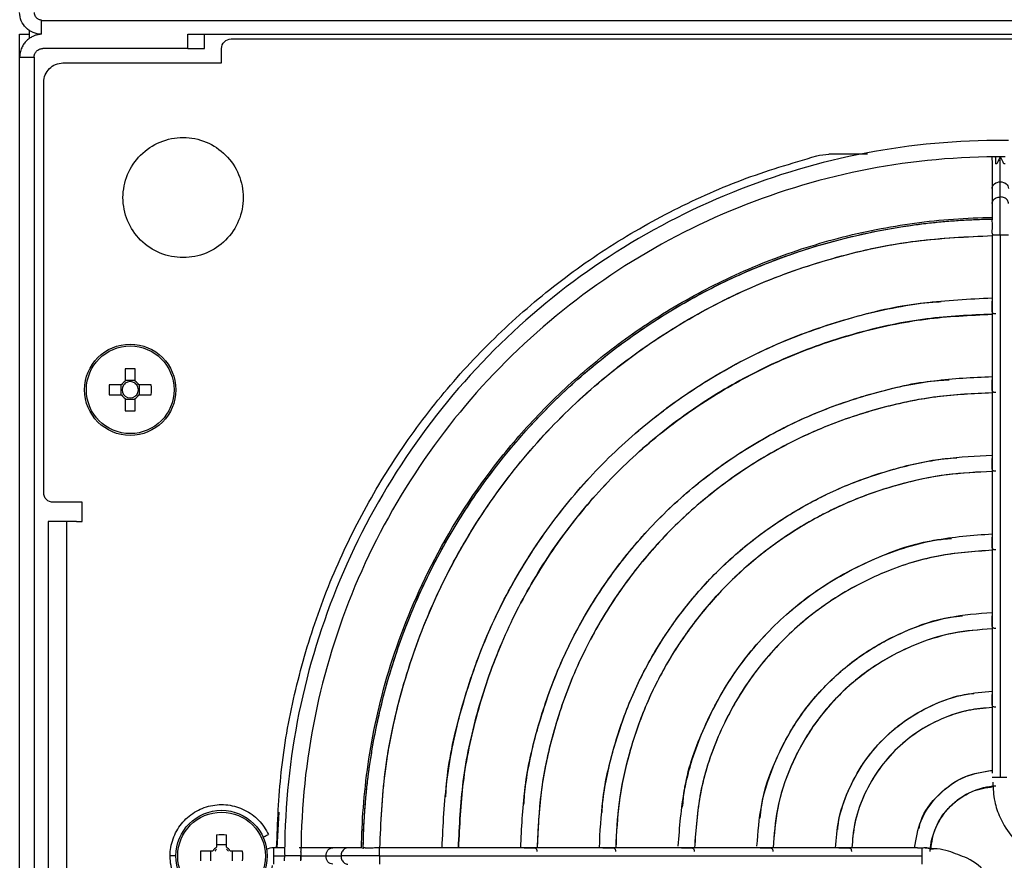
# Model space of a CAD drawing. Header units: millimetres. Extents: x 155473 to 158085, y 111018 to 114514.
# Tile 2 of 181: x 156776 to 156878, y 111828 to 111916. Entities that reach past the tile are written whole.
import ezdxf

# ---------------------------------------------------------------- set-up
doc = ezdxf.new("R2010")
doc.units = ezdxf.units.MM

msp = doc.modelspace()

# ---------------------------------------------------------------- linework, layer by layer
at = {"color": 7, "linetype": 'Continuous', "lineweight": 25}
for p, q in [((156777.96, 111915.86), (156777.96, 111915.76)), ((156777.96, 111915.76), (156777.96, 111914.35)), ((157217.46, 111915.76), (156777.96, 111915.76)), ((156776.71, 111914.74), (156776.71, 111913.91)), ((156775.71, 111914.36), (156776.71, 111914.36)), ((156775.71, 111911.96), (156775.71, 111914.36)), ((156793.21, 111912.86), (156793.21, 111914.36)), ((156793.21, 111914.36), (157202.21, 111914.36)), ((156794.95, 111912.86), (156794.95, 111914.36)), ((156797.71, 111913.86), (157197.71, 111913.86)), ((156793.21, 111912.86), (156778.11, 111912.86)), ((156796.71, 111911.36), (156796.71, 111912.86)), ((156775.71, 111911.96), (156777.21, 111911.96)), ((156775.71, 111792.76), (156775.71, 111911.96)), ((156777.21, 111911.96), (156777.21, 111792.76)), ((156780.21, 111911.36), (156796.71, 111911.36)), ((156778.21, 111866.66), (156778.21, 111909.36)), ((156877.71, 111903.29), (156877.71, 111903.31)), ((156863.88, 111901.86), (156859.88, 111901.86)), ((156876.87, 111901.24), (156876.86, 111901.61)), ((156877.21, 111901.62), (156877.21, 111900.86)), ((156876.86, 111901.23), (156876.86, 111898.3)), ((156877.34, 111900.86), (156877.21, 111900.86)), ((156878.21, 111900.86), (156878.09, 111900.86)), ((156876.86, 111898.3), (156876.86, 111896.73)), ((156877.71, 111897.42), (156877.71, 111898.99)), ((156876.86, 111896.73), (156876.86, 111895.6)), ((156876.86, 111895.6), (156876.86, 111895.46)), ((156876.86, 111895.46), (156876.86, 111895.31)), ((156876.86, 111895.31), (156876.86, 111895.08)), ((156876.86, 111893.43), (156876.86, 111886.57)), ((156877.71, 111893.43), (156877.71, 111837.03)), ((156876.86, 111886.57), (156876.86, 111878.39)), ((156786.7, 111879.55), (156786.7, 111878.26)), ((156787.73, 111878.26), (156787.73, 111879.55)), ((156786.31, 111877.87), (156785.02, 111877.87)), ((156786.23, 111877.87), (156786.23, 111876.84)), ((156787.73, 111878.34), (156786.7, 111878.34)), ((156789.4, 111877.87), (156788.11, 111877.87)), ((156788.19, 111876.84), (156788.19, 111877.87)), ((156876.86, 111878.39), (156876.86, 111870.21)), ((156785.02, 111876.84), (156786.31, 111876.84)), ((156788.11, 111876.84), (156789.4, 111876.84)), ((156786.7, 111876.45), (156786.7, 111875.17)), ((156786.7, 111876.37), (156787.73, 111876.37)), ((156787.73, 111875.17), (156787.73, 111876.45)), ((156876.86, 111870.21), (156876.86, 111862.03)), ((156782.21, 111865.66), (156779.21, 111865.66)), ((156782.21, 111863.66), (156782.21, 111865.66)), ((156778.67, 111863.66), (156778.67, 111779.36)), ((156780.61, 111779.36), (156780.61, 111863.66)), ((156781.61, 111863.66), (156780.61, 111863.66)), ((156781.61, 111863.66), (156782.21, 111863.66)), ((156876.86, 111862.03), (156876.86, 111853.85)), ((156876.86, 111853.85), (156876.86, 111845.66)), ((156876.86, 111845.66), (156876.86, 111837.46)), ((156802.66, 111833.41), (156802.46, 111829.71)), ((156796.2, 111831.05), (156796.2, 111829.76)), ((156797.23, 111829.76), (156797.23, 111831.05)), ((156797.23, 111830.01), (156796.2, 111830.01)), ((156803.29, 111829.71), (156802.12, 111829.71)), ((156808.27, 111829.71), (156804.77, 111829.71)), ((156809.84, 111829.71), (156808.27, 111829.71)), ((156810.55, 111829.71), (156809.84, 111829.71)), ((156811.09, 111829.71), (156810.55, 111829.71)), ((156811.24, 111829.71), (156811.09, 111829.71)), ((156813.14, 111829.71), (156812.83, 111829.71)), ((156820, 111829.71), (156813.14, 111829.71)), ((156828.18, 111829.71), (156820, 111829.71)), ((156836.36, 111829.71), (156828.18, 111829.71)), ((156844.54, 111829.71), (156836.36, 111829.71)), ((156852.72, 111829.71), (156844.54, 111829.71)), ((156860.91, 111829.71), (156852.72, 111829.71)), ((156869.11, 111829.71), (156860.91, 111829.71)), ((156870.25, 111829.67), (156870.75, 111829.56)), ((156795.81, 111829.37), (156794.52, 111829.37)), ((156795.56, 111829.37), (156795.56, 111828.34)), ((156798.9, 111829.37), (156797.61, 111829.37)), ((156797.86, 111828.34), (156797.86, 111829.37)), ((156802.12, 111828.86), (156803.28, 111828.86)), ((156804.95, 111828.86), (156804.96, 111828.86)), ((156807.58, 111828.86), (156809.15, 111828.86)), ((156813.14, 111828.86), (156869.54, 111828.86))]:
    msp.add_line(p, q, dxfattribs=at)
for centre, radius in [((156787.21, 111877.36), 4.75), ((156787.21, 111877.36), 4.56), ((156796.71, 111828.86), 4.75), ((156796.71, 111828.86), 4.56)]:
    msp.add_circle(centre, radius, dxfattribs=at)
for centre, radius, start, end in [((156787.21, 111861.94), 17.61, 88.3239, 91.6761), ((156802.62, 111877.36), 17.61, 178.3239, 181.6761), ((156787.21, 111877.36), 1.04, 119.7494, 150.2506), ((156787.21, 111877.36), 0.851, 142.7589, 217.2411), ((156787.21, 111877.36), 0.851, 127.2411, 142.7589), ((156787.21, 111877.36), 0.851, 52.7589, 127.2411), ((156787.21, 111877.36), 1.04, 29.7494, 60.2506), ((156787.21, 111877.36), 0.851, 37.2411, 52.7589), ((156787.21, 111877.36), 0.851, 322.7589, 37.2411), ((156771.8, 111877.36), 17.61, 358.3239, 1.6761), ((156787.21, 111877.36), 1.04, 209.7494, 240.2506), ((156787.21, 111877.36), 0.851, 217.2411, 232.7589), ((156787.21, 111877.36), 1.04, 299.7494, 330.2506), ((156787.21, 111877.36), 0.851, 307.2411, 322.7589), ((156787.21, 111877.36), 0.851, 232.7589, 307.2411), ((156787.21, 111892.77), 17.61, 268.3239, 271.6761), ((156796.71, 111813.44), 17.61, 88.3239, 91.6761), ((156796.71, 111828.86), 1.04, 119.7494, 150.2506), ((156796.71, 111828.86), 1.04, 29.7494, 60.2506), ((156812.12, 111828.86), 17.61, 178.3239, 181.6761), ((156796.71, 111828.86), 0.875, 126.0664, 143.9336), ((156796.71, 111828.86), 0.875, 36.0664, 53.9336), ((156781.3, 111828.86), 17.61, 358.3239, 1.6761)]:
    msp.add_arc(centre, radius, start, end, dxfattribs=at)
for points, knots in [([(156777.97, 111914.36), (156777.67, 111914.36), (156777.38, 111914.41), (156776.83, 111914.64), (156776.58, 111914.81), (156776.17, 111915.22), (156776, 111915.47), (156775.77, 111916.02), (156775.71, 111916.31), (156775.71, 111916.61)], [0, 0, 0, 0, 0.25, 0.25, 0.5, 0.5, 0.75, 0.75, 1, 1, 1, 1]), ([(156777.21, 111916.61), (156777.22, 111916.58), (156777.22, 111916.53), (156777.23, 111916.46), (156777.25, 111916.39), (156777.28, 111916.3), (156777.34, 111916.19), (156777.43, 111916.07), (156777.55, 111915.98), (156777.68, 111915.91), (156777.82, 111915.86), (156777.92, 111915.86), (156777.96, 111915.86)], [0, 0, 0, 0, 0.062771, 0.124992, 0.187273, 0.250222, 0.374947, 0.500146, 0.624871, 0.750071, 0.874917, 1, 1, 1, 1]), ([(156777.97, 111914.35), (156777.91, 111914.35), (156777.81, 111914.34), (156777.67, 111914.32), (156777.52, 111914.28), (156777.37, 111914.24), (156777.23, 111914.19), (156777, 111914.09), (156776.7, 111913.91), (156776.36, 111913.61), (156776.08, 111913.25), (156775.89, 111912.89), (156775.78, 111912.55), (156775.73, 111912.26), (156775.72, 111912.06), (156775.71, 111911.96)], [0, 0, 0, 0, 0.041955, 0.0835862, 0.1250588, 0.1665401, 0.208197, 0.2501945, 0.3750503, 0.5000601, 0.6249159, 0.7499258, 0.8334728, 0.9163848, 1, 1, 1, 1]), ([(156796.71, 111912.86), (156796.71, 111913.12), (156796.82, 111913.38), (156797.19, 111913.75), (156797.45, 111913.86), (156797.71, 111913.86)], [0, 0, 0, 0, 0.5, 0.5, 1, 1, 1, 1]), ([(156777.21, 111911.96), (156777.22, 111911.99), (156777.22, 111912.04), (156777.23, 111912.13), (156777.25, 111912.22), (156777.29, 111912.33), (156777.36, 111912.46), (156777.47, 111912.6), (156777.61, 111912.71), (156777.77, 111912.79), (156777.94, 111912.85), (156778.06, 111912.85), (156778.11, 111912.86)], [0, 0, 0, 0, 0.062787, 0.125013, 0.187288, 0.250222, 0.374987, 0.500147, 0.624912, 0.750072, 0.874937, 1, 1, 1, 1]), ([(156793.21, 111912.86), (156793.56, 111912.86), (156793.91, 111912.86), (156794.52, 111912.86), (156794.77, 111912.86), (156794.95, 111912.86)], [0, 0, 0, 0, 0.5, 0.5, 1, 1, 1, 1]), ([(156778.21, 111909.36), (156778.21, 111909.62), (156778.27, 111909.88), (156778.47, 111910.36), (156778.62, 111910.58), (156778.99, 111910.96), (156779.21, 111911.1), (156779.69, 111911.3), (156779.95, 111911.36), (156780.21, 111911.36)], [0, 0, 0, 0, 0.25, 0.25, 0.5, 0.5, 0.75, 0.75, 1, 1, 1, 1]), ([(156786.46, 111897.36), (156786.46, 111898.17), (156786.63, 111898.99), (156787.25, 111900.5), (156787.72, 111901.2), (156788.87, 111902.35), (156789.57, 111902.82), (156791.08, 111903.44), (156791.9, 111903.61), (156793.53, 111903.61), (156794.35, 111903.44), (156795.86, 111902.82), (156796.56, 111902.35), (156797.71, 111901.2), (156798.18, 111900.5), (156798.8, 111898.99), (156798.96, 111898.17), (156798.96, 111897.36)], [0, 0, 0, 0, 0.125, 0.125, 0.25, 0.25, 0.375, 0.375, 0.5, 0.5, 0.625, 0.625, 0.75, 0.75, 0.875, 0.875, 1, 1, 1, 1]), ([(156877.23, 111903.3), (156872.4, 111903.27), (156867.57, 111902.77), (156858.1, 111900.84), (156853.46, 111899.41), (156844.54, 111895.68), (156840.27, 111893.38), (156832.24, 111888), (156828.49, 111884.92), (156821.65, 111878.08), (156818.57, 111874.33), (156813.19, 111866.3), (156810.89, 111862.03), (156807.16, 111853.11), (156805.73, 111848.47), (156803.8, 111839), (156803.3, 111834.17), (156803.27, 111829.34)], [0, 0, 0, 0, 0.125, 0.125, 0.25, 0.25, 0.375, 0.375, 0.5, 0.5, 0.625, 0.625, 0.75, 0.75, 0.875, 0.875, 1, 1, 1, 1]), ([(156877.71, 111903.31), (156877.63, 111903.31), (156877.46, 111903.31), (156877.22, 111903.31), (156877.03, 111903.31), (156876.91, 111903.31), (156876.86, 111903.31), (156876.87, 111903.31), (156876.87, 111903.31)], [0, 0, 0, 0, 0.194305, 0.38861, 0.582915, 0.77722, 0.971525, 1, 1, 1, 1]), ([(156877.71, 111903.29), (156877.69, 111903.29), (156877.63, 111903.29), (156877.55, 111903.3), (156877.45, 111903.3), (156877.34, 111903.3), (156877.27, 111903.3), (156877.23, 111903.3)], [0, 0, 0, 0, 0.166333, 0.332473, 0.500149, 0.750171, 1, 1, 1, 1]), ([(156878.56, 111903.31), (156878.56, 111903.31), (156878.57, 111903.31), (156878.52, 111903.31), (156878.4, 111903.31), (156878.21, 111903.31), (156877.97, 111903.31), (156877.8, 111903.31), (156877.71, 111903.31)], [0, 0, 0, 0, 0.028475, 0.22278, 0.417085, 0.61139, 0.805695, 1, 1, 1, 1]), ([(156878.2, 111903.3), (156878.17, 111903.3), (156878.13, 111903.3), (156878.05, 111903.3), (156877.95, 111903.3), (156877.84, 111903.29), (156877.76, 111903.29), (156877.71, 111903.29)], [0, 0, 0, 0, 0.166888, 0.333046, 0.500145, 0.750806, 1, 1, 1, 1]), ([(156802.44, 111829.71), (156802.54, 111832.34), (156802.75, 111837.7), (156804.18, 111845.7), (156806.43, 111853.59), (156809.55, 111861.19), (156813.47, 111868.41), (156818.15, 111875.16), (156823.53, 111881.36), (156829.56, 111886.94), (156836.16, 111891.83), (156843.26, 111895.96), (156850.74, 111899.36), (156855.99, 111900.92), (156858.61, 111901.69)], [0, 0, 0, 0, 0.080502, 0.164093, 0.247684, 0.331275, 0.414865, 0.498456, 0.582047, 0.665637, 0.749228, 0.832819, 0.916409, 1, 1, 1, 1]), ([(156877.21, 111901.6), (156872.49, 111901.57), (156867.78, 111901.08), (156858.53, 111899.19), (156853.99, 111897.79), (156845.28, 111894.15), (156841.11, 111891.9), (156833.27, 111886.64), (156829.6, 111883.63), (156822.93, 111876.95), (156819.92, 111873.29), (156814.66, 111865.45), (156812.41, 111861.27), (156808.77, 111852.56), (156807.38, 111848.03), (156805.49, 111838.78), (156805, 111834.06), (156804.97, 111829.34)], [0, 0, 0, 0, 0.125, 0.125, 0.25, 0.25, 0.375, 0.375, 0.5, 0.5, 0.625, 0.625, 0.75, 0.75, 0.875, 0.875, 1, 1, 1, 1]), ([(156877.15, 111901.61), (156877.16, 111901.61), (156877.18, 111901.6), (156877.2, 111901.6), (156877.21, 111901.6)], [0, 0, 0, 0, 0.49918, 1, 1, 1, 1]), ([(156877.71, 111901.61), (156877.64, 111901.46), (156877.51, 111901.21), (156877.39, 111900.96), (156877.34, 111900.86)], [0, 0, 0, 0, 0.582976, 1, 1, 1, 1]), ([(156877.71, 111898.99), (156877.71, 111899.29), (156877.71, 111899.69), (156877.71, 111900.59), (156877.71, 111901.1), (156877.71, 111901.61)], [0, 0, 0, 0, 0.5, 0.5, 1, 1, 1, 1]), ([(156878.09, 111900.86), (156878.06, 111900.92), (156877.99, 111901.07), (156877.86, 111901.32), (156877.77, 111901.5), (156877.71, 111901.61)], [0, 0, 0, 0, 0.259517, 0.592904, 1, 1, 1, 1]), ([(156876.86, 111898.3), (156876.86, 111898.48), (156876.96, 111898.66), (156877.27, 111898.92), (156877.49, 111898.99), (156877.71, 111898.99)], [0, 0, 0, 0, 0.5, 0.5, 1, 1, 1, 1]), ([(156877.71, 111898.99), (156877.94, 111898.99), (156878.16, 111898.92), (156878.47, 111898.66), (156878.56, 111898.48), (156878.56, 111898.3)], [0, 0, 0, 0, 0.5, 0.5, 1, 1, 1, 1]), ([(156798.96, 111897.36), (156798.96, 111896.54), (156798.8, 111895.72), (156798.18, 111894.21), (156797.71, 111893.51), (156796.56, 111892.36), (156795.86, 111891.89), (156794.35, 111891.27), (156793.53, 111891.11), (156791.9, 111891.11), (156791.08, 111891.27), (156789.57, 111891.89), (156788.87, 111892.36), (156787.72, 111893.51), (156787.25, 111894.21), (156786.63, 111895.72), (156786.46, 111896.54), (156786.46, 111897.36)], [0, 0, 0, 0, 0.125, 0.125, 0.25, 0.25, 0.375, 0.375, 0.5, 0.5, 0.625, 0.625, 0.75, 0.75, 0.875, 0.875, 1, 1, 1, 1]), ([(156876.86, 111896.73), (156876.87, 111896.79), (156876.88, 111896.91), (156876.97, 111897.08), (156877.11, 111897.23), (156877.28, 111897.34), (156877.49, 111897.41), (156877.64, 111897.42), (156877.71, 111897.42)], [0, 0, 0, 0, 0.166241, 0.332993, 0.499744, 0.666496, 0.833248, 1, 1, 1, 1]), ([(156877.71, 111893.43), (156877.71, 111894.21), (156877.71, 111894.98), (156877.71, 111896.37), (156877.71, 111896.97), (156877.71, 111897.42)], [0, 0, 0, 0, 0.5, 0.5, 1, 1, 1, 1]), ([(156878.56, 111896.73), (156878.56, 111896.79), (156878.55, 111896.91), (156878.46, 111897.08), (156878.32, 111897.23), (156878.14, 111897.34), (156877.94, 111897.41), (156877.79, 111897.42), (156877.71, 111897.42)], [0, 0, 0, 0, 0.166215, 0.332972, 0.499729, 0.666486, 0.833243, 1, 1, 1, 1]), ([(156811.27, 111829.66), (156811.31, 111832.41), (156811.51, 111835.33), (156812.4, 111841.48), (156813.09, 111844.72), (156815.12, 111851.43), (156816.46, 111854.9), (156819.96, 111861.94), (156822.12, 111865.5), (156826.06, 111870.71), (156827.5, 111872.43), (156830.61, 111875.78), (156832.29, 111877.41), (156835.89, 111880.54), (156837.81, 111882.04), (156841.88, 111884.86), (156844.03, 111886.18), (156848.53, 111888.6), (156850.89, 111889.7), (156855.77, 111891.63), (156858.29, 111892.46), (156863.47, 111893.81), (156866.12, 111894.34), (156871.48, 111895.06), (156874.2, 111895.26), (156876.91, 111895.3)], [0, 0, 0, 0, 0.125, 0.125, 0.25, 0.25, 0.375, 0.375, 0.5, 0.5, 0.5625, 0.5625, 0.625, 0.625, 0.6875, 0.6875, 0.75, 0.75, 0.8125, 0.8125, 0.875, 0.875, 0.9375, 0.9375, 1, 1, 1, 1]), ([(156811.45, 111829.65), (156811.5, 111833.92), (156811.96, 111838.19), (156813.71, 111846.55), (156814.98, 111850.65), (156818.3, 111858.52), (156820.34, 111862.3), (156825.11, 111869.38), (156827.83, 111872.7), (156833.87, 111878.74), (156837.19, 111881.46), (156844.27, 111886.23), (156848.05, 111888.27), (156855.92, 111891.59), (156860.02, 111892.86), (156868.38, 111894.61), (156872.65, 111895.07), (156876.92, 111895.12)], [0, 0, 0, 0, 0.125, 0.125, 0.25, 0.25, 0.375, 0.375, 0.5, 0.5, 0.625, 0.625, 0.75, 0.75, 0.875, 0.875, 1, 1, 1, 1]), ([(156811.45, 111829.62), (156811.45, 111829.89), (156811.46, 111830.42), (156811.49, 111831.23), (156811.52, 111832.03), (156811.56, 111832.83), (156811.62, 111833.63), (156811.68, 111834.42), (156811.75, 111835.22), (156811.83, 111836.02), (156811.92, 111836.81), (156812.02, 111837.61), (156812.14, 111838.4), (156812.26, 111839.19), (156812.39, 111839.98), (156812.52, 111840.77), (156812.67, 111841.56), (156812.99, 111843.13), (156813.54, 111845.48), (156814.41, 111848.56), (156815.44, 111851.59), (156817, 111855.57), (156819.31, 111860.4), (156822.64, 111865.89), (156826.47, 111871.04), (156830.78, 111875.79), (156835.53, 111880.1), (156840.68, 111883.93), (156846.17, 111887.26), (156851, 111889.57), (156854.98, 111891.13), (156858.01, 111892.16), (156861.09, 111893.03), (156863.7, 111893.64), (156865.8, 111894.05), (156867.38, 111894.32), (156868.96, 111894.55), (156870.55, 111894.74), (156872.15, 111894.9), (156873.74, 111895.01), (156875.34, 111895.09), (156876.41, 111895.11), (156876.95, 111895.12)], [0, 0, 0, 0, 0.007834, 0.01566, 0.023479, 0.031292, 0.039101, 0.046907, 0.05471, 0.062512, 0.070314, 0.078118, 0.085923, 0.093733, 0.101547, 0.109366, 0.117193, 0.125027, 0.156316, 0.187532, 0.21875, 0.250043, 0.31253, 0.375022, 0.437509, 0.500001, 0.562488, 0.62498, 0.687467, 0.749959, 0.781248, 0.812465, 0.843682, 0.874975, 0.890635, 0.906267, 0.921881, 0.937486, 0.953091, 0.968706, 0.984339, 1, 1, 1, 1]), ([(156876.94, 111893.5), (156876.93, 111893.52), (156876.89, 111893.56), (156876.87, 111893.66), (156876.86, 111893.79), (156876.87, 111893.98), (156876.9, 111894.21), (156876.9, 111894.44), (156876.9, 111894.65), (156876.88, 111894.85), (156876.87, 111894.99), (156876.86, 111895.05), (156876.87, 111895.06), (156876.87, 111895.06)], [0, 0, 0, 0, 0.065364, 0.155675, 0.231217, 0.324191, 0.492268, 0.578271, 0.661222, 0.829242, 0.926059, 0.998159, 1, 1, 1, 1]), ([(156813.17, 111829.69), (156813.29, 111832.36), (156813.54, 111837.82), (156815.27, 111845.93), (156817.98, 111853.86), (156821.72, 111861.37), (156826.39, 111868.34), (156831.93, 111874.64), (156838.23, 111880.18), (156845.2, 111884.85), (156852.71, 111888.59), (156860.64, 111891.3), (156868.75, 111893.03), (156874.21, 111893.28), (156876.88, 111893.4)], [0, 0, 0, 0, 0.080392, 0.164318, 0.248243, 0.332169, 0.416094, 0.50002, 0.583946, 0.667871, 0.751797, 0.835722, 0.919648, 1, 1, 1, 1]), ([(156813.17, 111829.69), (156813.29, 111832.32), (156813.53, 111837.75), (156815.24, 111845.83), (156817.95, 111853.79), (156821.69, 111861.33), (156826.37, 111868.32), (156831.92, 111874.65), (156838.25, 111880.2), (156845.24, 111884.88), (156852.78, 111888.62), (156860.74, 111891.33), (156868.82, 111893.04), (156874.25, 111893.28), (156876.88, 111893.4)], [0, 0, 0, 0, 0.079205, 0.163368, 0.247531, 0.331694, 0.415857, 0.50002, 0.584183, 0.668346, 0.752509, 0.836672, 0.920835, 1, 1, 1, 1]), ([(156877.71, 111893.43), (156877.63, 111893.43), (156877.46, 111893.43), (156877.23, 111893.43), (156877.03, 111893.43), (156876.91, 111893.43), (156876.86, 111893.43), (156876.87, 111893.43), (156876.87, 111893.43)], [0, 0, 0, 0, 0.192196, 0.384392, 0.576588, 0.768784, 0.96098, 1, 1, 1, 1]), ([(156878.56, 111893.43), (156878.56, 111893.43), (156878.57, 111893.43), (156878.52, 111893.43), (156878.4, 111893.43), (156878.2, 111893.43), (156877.97, 111893.43), (156877.8, 111893.43), (156877.71, 111893.43)], [0, 0, 0, 0, 0.03902, 0.231216, 0.423412, 0.615608, 0.807804, 1, 1, 1, 1]), ([(156819.65, 111829.71), (156819.76, 111832.09), (156819.99, 111836.98), (156821.54, 111844.24), (156823.98, 111851.37), (156827.34, 111858.12), (156831.55, 111864.38), (156836.52, 111870.05), (156842.19, 111875.03), (156848.45, 111879.23), (156855.2, 111882.59), (156862.33, 111885.03), (156869.59, 111886.58), (156874.48, 111886.81), (156876.86, 111886.92)], [0, 0, 0, 0, 0.079899, 0.163919, 0.247939, 0.33196, 0.41598, 0.5, 0.58402, 0.66804, 0.752061, 0.836081, 0.920101, 1, 1, 1, 1]), ([(156820.04, 111835.01), (156820.07, 111835.58), (156820.26, 111838.66), (156821.56, 111844.15), (156823.95, 111851.31), (156827.33, 111858.08), (156831.53, 111864.36), (156836.52, 111870.05), (156842.21, 111875.04), (156848.49, 111879.25), (156855.26, 111882.62), (156862.42, 111885.02), (156867.91, 111886.31), (156870.99, 111886.5), (156871.56, 111886.53)], [0, 0, 0, 0, 0.021719, 0.117375, 0.213031, 0.308688, 0.404344, 0.5, 0.595656, 0.691312, 0.786969, 0.882625, 0.978281, 1, 1, 1, 1]), ([(156877.23, 111885.25), (156877.18, 111885.25), (156877.09, 111885.25), (156876.98, 111885.28), (156876.91, 111885.34), (156876.87, 111885.44), (156876.86, 111885.58), (156876.87, 111885.75), (156876.88, 111885.93), (156876.88, 111886.1), (156876.88, 111886.26), (156876.87, 111886.43), (156876.87, 111886.53), (156876.87, 111886.57)], [0, 0, 0, 0, 0.092323, 0.182053, 0.273807, 0.371904, 0.452328, 0.557104, 0.676263, 0.742784, 0.810903, 0.928342, 1, 1, 1, 1]), ([(156821.35, 111829.71), (156821.46, 111832.02), (156821.68, 111836.76), (156823.19, 111843.8), (156825.56, 111850.72), (156828.82, 111857.27), (156832.9, 111863.35), (156837.73, 111868.84), (156843.22, 111873.67), (156849.3, 111877.75), (156855.85, 111881.01), (156862.77, 111883.38), (156869.81, 111884.89), (156874.56, 111885.11), (156876.86, 111885.22)], [0, 0, 0, 0, 0.079793, 0.163835, 0.247876, 0.331917, 0.415959, 0.5, 0.584041, 0.668083, 0.752124, 0.836165, 0.920207, 1, 1, 1, 1]), ([(156876.86, 111885.22), (156874.59, 111885.12), (156869.88, 111884.91), (156862.86, 111883.41), (156855.91, 111881.05), (156849.34, 111877.78), (156843.24, 111873.69), (156837.72, 111868.85), (156832.88, 111863.33), (156828.79, 111857.23), (156825.52, 111850.66), (156823.16, 111843.71), (156821.66, 111836.69), (156821.46, 111831.98), (156821.35, 111829.71)], [0, 0, 0, 0, 0.078408, 0.162727, 0.247045, 0.331363, 0.415682, 0.5, 0.584318, 0.668637, 0.752955, 0.837273, 0.921592, 1, 1, 1, 1]), ([(156827.83, 111829.71), (156827.92, 111831.73), (156828.12, 111835.91), (156829.46, 111842.12), (156831.56, 111848.23), (156834.45, 111854.02), (156838.05, 111859.39), (156842.32, 111864.25), (156847.18, 111868.52), (156852.55, 111872.12), (156858.34, 111875.01), (156864.45, 111877.11), (156870.66, 111878.45), (156874.84, 111878.65), (156876.86, 111878.74)], [0, 0, 0, 0, 0.079324, 0.163459, 0.247594, 0.331729, 0.415865, 0.5, 0.584135, 0.668271, 0.752406, 0.836541, 0.920676, 1, 1, 1, 1]), ([(156828.16, 111834.2), (156828.19, 111834.68), (156828.35, 111837.32), (156829.47, 111842.03), (156831.53, 111848.17), (156834.43, 111853.98), (156838.04, 111859.37), (156842.32, 111864.25), (156847.2, 111868.53), (156852.59, 111872.14), (156858.4, 111875.05), (156864.55, 111877.1), (156869.25, 111878.22), (156871.89, 111878.38), (156872.38, 111878.41)], [0, 0, 0, 0, 0.021563, 0.11725, 0.212938, 0.308625, 0.404313, 0.5, 0.595687, 0.691375, 0.787062, 0.88275, 0.978437, 1, 1, 1, 1]), ([(156877.23, 111877.07), (156877.18, 111877.07), (156877.09, 111877.07), (156876.98, 111877.1), (156876.91, 111877.16), (156876.87, 111877.26), (156876.86, 111877.4), (156876.87, 111877.57), (156876.88, 111877.75), (156876.88, 111877.92), (156876.88, 111878.08), (156876.87, 111878.25), (156876.87, 111878.35), (156876.87, 111878.39)], [0, 0, 0, 0, 0.092377, 0.182117, 0.273858, 0.371937, 0.452364, 0.557156, 0.676422, 0.742857, 0.81115, 0.928427, 1, 1, 1, 1]), ([(156876.86, 111877.04), (156874.91, 111876.95), (156870.88, 111876.75), (156864.89, 111875.46), (156858.99, 111873.44), (156853.4, 111870.65), (156848.22, 111867.17), (156843.53, 111863.05), (156839.4, 111858.35), (156835.92, 111853.17), (156833.13, 111847.58), (156831.11, 111841.68), (156829.82, 111835.69), (156829.62, 111831.66), (156829.53, 111829.71)], [0, 0, 0, 0, 0.079179, 0.163343, 0.247507, 0.331672, 0.415836, 0.5, 0.584164, 0.668328, 0.752493, 0.836657, 0.920821, 1, 1, 1, 1]), ([(156876.86, 111877.04), (156874.95, 111876.95), (156870.95, 111876.77), (156864.98, 111875.49), (156859.05, 111873.47), (156853.44, 111870.68), (156848.23, 111867.18), (156843.52, 111863.05), (156839.39, 111858.34), (156835.89, 111853.13), (156833.1, 111847.52), (156831.08, 111841.59), (156829.8, 111835.62), (156829.62, 111831.62), (156829.53, 111829.71)], [0, 0, 0, 0, 0.0775533, 0.1620426, 0.246532, 0.3310213, 0.4155107, 0.5, 0.5844893, 0.6689787, 0.753468, 0.8379574, 0.9224467, 1, 1, 1, 1]), ([(156836.01, 111829.71), (156836.09, 111831.38), (156836.26, 111834.84), (156837.38, 111840), (156839.14, 111845.1), (156841.55, 111849.92), (156844.56, 111854.4), (156848.12, 111858.45), (156852.17, 111862.01), (156856.65, 111865.02), (156861.47, 111867.43), (156866.57, 111869.19), (156871.73, 111870.31), (156875.19, 111870.48), (156876.86, 111870.56)], [0, 0, 0, 0, 0.078516, 0.162813, 0.24711, 0.331407, 0.415703, 0.5, 0.584297, 0.668593, 0.75289, 0.837187, 0.921484, 1, 1, 1, 1]), ([(156836.29, 111833.38), (156836.31, 111833.78), (156836.45, 111835.98), (156837.38, 111839.9), (156839.1, 111845.03), (156841.53, 111849.88), (156844.55, 111854.38), (156848.12, 111858.45), (156852.19, 111862.03), (156856.69, 111865.04), (156861.54, 111867.47), (156866.67, 111869.19), (156870.59, 111870.12), (156872.79, 111870.26), (156873.19, 111870.28)], [0, 0, 0, 0, 0.021345, 0.117076, 0.212807, 0.308538, 0.404269, 0.5, 0.595731, 0.691462, 0.787193, 0.882924, 0.978655, 1, 1, 1, 1]), ([(156877.23, 111868.89), (156877.18, 111868.89), (156877.09, 111868.89), (156876.98, 111868.92), (156876.91, 111868.99), (156876.87, 111869.09), (156876.86, 111869.22), (156876.87, 111869.39), (156876.88, 111869.57), (156876.88, 111869.74), (156876.88, 111869.9), (156876.87, 111870.07), (156876.87, 111870.17), (156876.87, 111870.21)], [0, 0, 0, 0, 0.094497, 0.186701, 0.277163, 0.371947, 0.452382, 0.557204, 0.676612, 0.742944, 0.811491, 0.928541, 1, 1, 1, 1]), ([(156876.86, 111868.86), (156875.27, 111868.78), (156871.95, 111868.62), (156867.01, 111867.54), (156862.13, 111865.86), (156857.5, 111863.55), (156853.21, 111860.66), (156849.32, 111857.25), (156845.91, 111853.36), (156843.03, 111849.07), (156840.71, 111844.44), (156839.03, 111839.56), (156837.95, 111834.62), (156837.79, 111831.3), (156837.71, 111829.71)], [0, 0, 0, 0, 0.078306, 0.162645, 0.246984, 0.331322, 0.415661, 0.5, 0.584339, 0.668678, 0.753016, 0.837355, 0.921694, 1, 1, 1, 1]), ([(156876.86, 111868.86), (156875.31, 111868.79), (156872.02, 111868.63), (156867.1, 111867.57), (156862.19, 111865.89), (156857.54, 111863.57), (156853.23, 111860.68), (156849.32, 111857.25), (156845.89, 111853.35), (156843, 111849.03), (156840.68, 111844.38), (156839, 111839.47), (156837.94, 111834.55), (156837.78, 111831.26), (156837.71, 111829.71)], [0, 0, 0, 0, 0.076339, 0.161071, 0.245804, 0.330536, 0.415268, 0.5, 0.584732, 0.669464, 0.754196, 0.838929, 0.923661, 1, 1, 1, 1]), ([(156779.21, 111865.66), (156778.95, 111865.66), (156778.69, 111865.76), (156778.32, 111866.13), (156778.21, 111866.39), (156778.21, 111866.66)], [0, 0, 0, 0, 0.5, 0.5, 1, 1, 1, 1]), ([(156780.61, 111863.66), (156780.24, 111863.66), (156779.86, 111863.66), (156779.18, 111863.66), (156778.89, 111863.66), (156778.67, 111863.66)], [0, 0, 0, 0, 0.5, 0.5, 1, 1, 1, 1]), ([(156844.22, 111829.88), (156844.36, 111831.85), (156844.66, 111835.98), (156846.63, 111842), (156849.7, 111847.72), (156853.84, 111852.73), (156858.85, 111856.87), (156864.57, 111859.94), (156870.65, 111861.93), (156874.83, 111862.23), (156876.86, 111862.37)], [0, 0, 0, 0, 0.116559, 0.243807, 0.371054, 0.498301, 0.625549, 0.752796, 0.880043, 1, 1, 1, 1]), ([(156844.67, 111833.94), (156844.72, 111834.51), (156844.96, 111837.24), (156846.64, 111841.93), (156849.67, 111847.69), (156853.84, 111852.73), (156858.88, 111856.9), (156864.64, 111859.93), (156869.33, 111861.61), (156872.06, 111861.85), (156872.64, 111861.9)], [0, 0, 0, 0, 0.040678, 0.193785, 0.346893, 0.5, 0.653107, 0.806215, 0.959322, 1, 1, 1, 1]), ([(156877.23, 111860.71), (156877.18, 111860.71), (156877.09, 111860.71), (156876.98, 111860.74), (156876.91, 111860.81), (156876.87, 111860.9), (156876.86, 111861.04), (156876.87, 111861.21), (156876.88, 111861.39), (156876.88, 111861.56), (156876.88, 111861.72), (156876.87, 111861.89), (156876.87, 111861.99), (156876.87, 111862.03)], [0, 0, 0, 0, 0.092567, 0.182345, 0.274039, 0.37206, 0.452544, 0.557506, 0.676944, 0.743247, 0.812098, 0.928822, 1, 1, 1, 1]), ([(156876.86, 111860.67), (156874.95, 111860.53), (156870.98, 111860.25), (156865.22, 111858.36), (156859.8, 111855.45), (156855.05, 111851.52), (156851.12, 111846.77), (156848.21, 111841.35), (156846.32, 111835.59), (156846.04, 111831.63), (156845.9, 111829.71)], [0, 0, 0, 0, 0.119249, 0.246166, 0.373083, 0.5, 0.626917, 0.753834, 0.880751, 1, 1, 1, 1]), ([(156876.86, 111860.66), (156874.98, 111860.53), (156871.04, 111860.27), (156865.29, 111858.4), (156859.83, 111855.47), (156855.04, 111851.53), (156851.1, 111846.74), (156848.17, 111841.28), (156846.31, 111835.53), (156846.04, 111831.59), (156845.91, 111829.71)], [0, 0, 0, 0, 0.1170007, 0.2446671, 0.3723336, 0.5, 0.6276664, 0.7553329, 0.8829993, 1, 1, 1, 1]), ([(156852.4, 111829.88), (156852.51, 111831.32), (156852.74, 111834.37), (156854.23, 111838.85), (156856.54, 111843.15), (156859.66, 111846.91), (156863.42, 111850.03), (156867.72, 111852.34), (156872.26, 111853.84), (156875.37, 111854.08), (156876.86, 111854.19)], [0, 0, 0, 0, 0.11369, 0.2417, 0.36971, 0.49772, 0.62573, 0.75374, 0.88175, 1, 1, 1, 1]), ([(156852.73, 111832.78), (156852.77, 111833.21), (156852.96, 111835.26), (156854.23, 111838.78), (156856.52, 111843.12), (156859.66, 111846.91), (156863.45, 111850.05), (156867.79, 111852.34), (156871.31, 111853.61), (156873.36, 111853.8), (156873.79, 111853.84)], [0, 0, 0, 0, 0.040148, 0.193432, 0.346716, 0.5, 0.653284, 0.806568, 0.959852, 1, 1, 1, 1]), ([(156877.23, 111852.53), (156877.18, 111852.53), (156877.09, 111852.53), (156876.98, 111852.56), (156876.91, 111852.62), (156876.87, 111852.72), (156876.86, 111852.86), (156876.87, 111853.03), (156876.88, 111853.21), (156876.88, 111853.38), (156876.88, 111853.54), (156876.87, 111853.71), (156876.87, 111853.81), (156876.87, 111853.85)], [0, 0, 0, 0, 0.092756, 0.182571, 0.274218, 0.372182, 0.452656, 0.557687, 0.677337, 0.743493, 0.813027, 0.929108, 1, 1, 1, 1]), ([(156876.86, 111852.49), (156875.48, 111852.38), (156872.59, 111852.16), (156868.37, 111850.76), (156864.38, 111848.6), (156860.87, 111845.7), (156857.97, 111842.2), (156855.81, 111838.2), (156854.41, 111833.98), (156854.19, 111831.09), (156854.08, 111829.71)], [0, 0, 0, 0, 0.1171637, 0.2447758, 0.3723879, 0.5, 0.6276121, 0.7552242, 0.8828363, 1, 1, 1, 1]), ([(156876.86, 111852.48), (156875.52, 111852.39), (156872.65, 111852.18), (156868.44, 111850.8), (156864.4, 111848.63), (156860.86, 111845.71), (156857.94, 111842.17), (156855.77, 111838.13), (156854.39, 111833.92), (156854.18, 111831.05), (156854.09, 111829.71)], [0, 0, 0, 0, 0.114102, 0.242735, 0.371367, 0.5, 0.628633, 0.757265, 0.885898, 1, 1, 1, 1]), ([(156860.56, 111829.71), (156860.64, 111830.67), (156860.82, 111832.71), (156861.83, 111835.7), (156863.39, 111838.57), (156865.48, 111841.09), (156868, 111843.18), (156870.87, 111844.74), (156873.86, 111845.75), (156875.9, 111845.93), (156876.86, 111846.01)], [0, 0, 0, 0, 0.114006, 0.242671, 0.371335, 0.5, 0.628665, 0.757329, 0.885994, 1, 1, 1, 1]), ([(156860.8, 111831.63), (156860.83, 111831.91), (156860.96, 111833.28), (156861.82, 111835.63), (156863.36, 111838.54), (156865.48, 111841.09), (156868.03, 111843.21), (156870.94, 111844.75), (156873.29, 111845.61), (156874.66, 111845.74), (156874.94, 111845.77)], [0, 0, 0, 0, 0.039099, 0.192733, 0.346366, 0.5, 0.653634, 0.807267, 0.960901, 1, 1, 1, 1]), ([(156877.23, 111844.35), (156877.18, 111844.35), (156877.09, 111844.35), (156876.98, 111844.38), (156876.91, 111844.44), (156876.87, 111844.54), (156876.86, 111844.67), (156876.87, 111844.85), (156876.88, 111845.03), (156876.88, 111845.2), (156876.88, 111845.36), (156876.87, 111845.52), (156876.87, 111845.62), (156876.87, 111845.66)], [0, 0, 0, 0, 0.094792, 0.18675, 0.277257, 0.372375, 0.4528, 0.558004, 0.677792, 0.743943, 0.814938, 0.929648, 1, 1, 1, 1]), ([(156876.86, 111844.31), (156876.02, 111844.23), (156874.2, 111844.07), (156871.52, 111843.16), (156868.95, 111841.76), (156866.69, 111839.88), (156864.81, 111837.62), (156863.41, 111835.05), (156862.5, 111832.38), (156862.34, 111830.55), (156862.26, 111829.71)], [0, 0, 0, 0, 0.112705, 0.241804, 0.370902, 0.5, 0.629098, 0.758196, 0.887295, 1, 1, 1, 1]), ([(156876.86, 111844.3), (156876.05, 111844.24), (156874.25, 111844.09), (156871.59, 111843.2), (156868.97, 111841.79), (156866.68, 111839.89), (156864.79, 111837.6), (156863.37, 111834.98), (156862.48, 111832.32), (156862.34, 111830.52), (156862.27, 111829.71)], [0, 0, 0, 0, 0.10791, 0.238607, 0.369303, 0.5, 0.630697, 0.761393, 0.89209, 1, 1, 1, 1]), ([(156868.79, 111829.71), (156868.95, 111830.67), (156869.29, 111832.73), (156871.21, 111835.36), (156873.84, 111837.28), (156875.9, 111837.62), (156876.86, 111837.78)], [0, 0, 0, 0, 0.234727, 0.5, 0.765273, 1, 1, 1, 1]), ([(156869.27, 111831.72), (156869.32, 111831.97), (156869.59, 111833.32), (156871.25, 111835.35), (156873.85, 111837.3), (156875.92, 111837.61), (156876.86, 111837.76)], [0, 0, 0, 0, 0.073994, 0.399651, 0.725307, 1, 1, 1, 1]), ([(156877.71, 111837.03), (156877.62, 111837.03), (156877.52, 111837.03), (156877.34, 111837.03), (156877.25, 111837.03), (156877.01, 111837.03), (156876.91, 111837.03), (156876.88, 111837.03)], [0, 0, 0, 0, 0.25, 0.25, 0.5, 0.5, 1, 1, 1, 1]), ([(156870.4, 111829.31), (156870.46, 111830.19), (156870.67, 111831.06), (156871.4, 111832.67), (156871.91, 111833.41), (156873.16, 111834.66), (156873.9, 111835.17), (156875.51, 111835.9), (156876.38, 111836.12), (156877.26, 111836.17)], [0, 0, 0, 0, 0.25, 0.25, 0.5, 0.5, 0.75, 0.75, 1, 1, 1, 1]), ([(156870.47, 111829.5), (156870.59, 111830.29), (156870.85, 111831.98), (156872.43, 111834.14), (156874.56, 111835.7), (156876.22, 111835.96), (156876.97, 111836.08)], [0, 0, 0, 0, 0.235316, 0.505288, 0.775261, 1, 1, 1, 1]), ([(156876.92, 111836.54), (156876.96, 111835.87), (156877.03, 111834.6), (156877.71, 111832.61), (156878.97, 111830.63), (156880.62, 111829.25), (156881.82, 111828.83), (156882.15, 111828.72)], [0, 0, 0, 0, 0.199525, 0.377271, 0.622704, 0.894615, 1, 1, 1, 1]), ([(156791.36, 111828.86), (156791.36, 111829.46), (156791.47, 111830.06), (156791.87, 111831.21), (156792.17, 111831.74), (156792.93, 111832.68), (156793.39, 111833.09), (156794.42, 111833.72), (156794.98, 111833.95), (156796.16, 111834.21), (156796.78, 111834.24), (156797.98, 111834.09), (156798.56, 111833.91), (156799.65, 111833.37), (156800.14, 111833.01), (156800.98, 111832.14), (156801.33, 111831.63), (156801.58, 111831.08)], [0, 0, 0, 0, 0.125, 0.125, 0.25, 0.25, 0.375, 0.375, 0.5, 0.5, 0.625, 0.625, 0.75, 0.75, 0.875, 0.875, 1, 1, 1, 1]), ([(156801.03, 111830.83), (156801.19, 111830.91), (156801.33, 111830.97), (156801.52, 111831.06), (156801.58, 111831.08), (156801.58, 111831.08)], [0, 0, 0, 0, 0.5, 0.5, 1, 1, 1, 1]), ([(156802.12, 111829.71), (156802.12, 111829.71), (156802.12, 111829.61), (156802.12, 111829.3), (156802.12, 111829.08), (156802.12, 111828.86)], [0, 0, 0, 0, 0.5, 0.5, 1, 1, 1, 1]), ([(156807.58, 111828.86), (156807.58, 111829.08), (156807.65, 111829.3), (156807.91, 111829.61), (156808.09, 111829.71), (156808.27, 111829.71)], [0, 0, 0, 0, 0.5, 0.5, 1, 1, 1, 1]), ([(156809.84, 111829.71), (156809.84, 111829.71), (156809.78, 111829.72), (156809.66, 111829.68), (156809.49, 111829.6), (156809.34, 111829.46), (156809.23, 111829.29), (156809.16, 111829.08), (156809.15, 111828.93), (156809.15, 111828.86)], [0, 0, 0, 0, 0.000867, 0.167389, 0.333911, 0.500433, 0.666956, 0.833478, 1, 1, 1, 1]), ([(156812.83, 111829.7), (156812.82, 111829.7), (156812.75, 111829.71), (156812.58, 111829.69), (156812.36, 111829.67), (156812.13, 111829.67), (156811.97, 111829.67), (156811.82, 111829.68), (156811.69, 111829.69), (156811.59, 111829.7), (156811.51, 111829.71), (156811.46, 111829.7), (156811.45, 111829.67), (156811.45, 111829.65)], [0, 0, 0, 0, 0.037842, 0.12659, 0.300498, 0.388116, 0.474378, 0.561154, 0.650309, 0.738239, 0.825117, 0.913876, 1, 1, 1, 1]), ([(156813.14, 111828.86), (156813.14, 111828.94), (156813.14, 111829.11), (156813.14, 111829.35), (156813.14, 111829.54), (156813.14, 111829.66), (156813.14, 111829.71), (156813.14, 111829.7), (156813.14, 111829.7)], [0, 0, 0, 0, 0.192196, 0.384392, 0.576588, 0.768784, 0.96098, 1, 1, 1, 1]), ([(156828.18, 111829.7), (156828.22, 111829.7), (156828.32, 111829.7), (156828.49, 111829.7), (156828.65, 111829.69), (156828.82, 111829.7), (156829, 111829.7), (156829.17, 111829.71), (156829.31, 111829.7), (156829.4, 111829.66), (156829.47, 111829.59), (156829.5, 111829.48), (156829.5, 111829.39), (156829.5, 111829.34)], [0, 0, 0, 0, 0.071557, 0.188898, 0.257177, 0.323633, 0.442845, 0.547989, 0.628694, 0.723418, 0.814463, 0.906014, 1, 1, 1, 1]), ([(156836.36, 111829.7), (156836.4, 111829.7), (156836.5, 111829.7), (156836.67, 111829.7), (156836.83, 111829.69), (156837, 111829.7), (156837.18, 111829.7), (156837.35, 111829.71), (156837.49, 111829.7), (156837.58, 111829.66), (156837.65, 111829.59), (156837.68, 111829.48), (156837.68, 111829.39), (156837.68, 111829.34)], [0, 0, 0, 0, 0.071439, 0.188544, 0.257071, 0.323422, 0.442775, 0.54794, 0.628648, 0.723382, 0.814421, 0.905962, 1, 1, 1, 1]), ([(156844.54, 111829.7), (156844.58, 111829.7), (156844.68, 111829.7), (156844.85, 111829.7), (156845.01, 111829.69), (156845.18, 111829.7), (156845.36, 111829.7), (156845.53, 111829.71), (156845.67, 111829.7), (156845.76, 111829.66), (156845.83, 111829.59), (156845.86, 111829.48), (156845.86, 111829.39), (156845.86, 111829.34)], [0, 0, 0, 0, 0.071265, 0.188001, 0.256915, 0.323135, 0.442671, 0.547873, 0.628581, 0.723329, 0.814358, 0.905884, 1, 1, 1, 1]), ([(156852.72, 111829.7), (156852.76, 111829.7), (156852.86, 111829.7), (156853.03, 111829.7), (156853.19, 111829.69), (156853.36, 111829.7), (156853.54, 111829.7), (156853.71, 111829.71), (156853.85, 111829.7), (156853.94, 111829.66), (156854.01, 111829.59), (156854.04, 111829.48), (156854.04, 111829.39), (156854.04, 111829.34)], [0, 0, 0, 0, 0.070982, 0.187069, 0.256662, 0.322736, 0.442503, 0.547773, 0.628472, 0.723246, 0.814253, 0.905754, 1, 1, 1, 1]), ([(156860.91, 111829.7), (156860.95, 111829.7), (156861.05, 111829.7), (156861.21, 111829.7), (156861.37, 111829.69), (156861.54, 111829.7), (156861.73, 111829.7), (156861.9, 111829.71), (156862.03, 111829.7), (156862.13, 111829.66), (156862.19, 111829.59), (156862.22, 111829.48), (156862.22, 111829.39), (156862.22, 111829.34)], [0, 0, 0, 0, 0.070444, 0.18514, 0.256184, 0.322249, 0.442181, 0.54762, 0.628269, 0.723094, 0.814049, 0.90549, 1, 1, 1, 1]), ([(156869.11, 111829.7), (156869.14, 111829.7), (156869.23, 111829.7), (156869.38, 111829.7), (156869.49, 111829.69), (156869.54, 111829.69)], [0, 0, 0, 0, 0.232213, 0.716922, 1, 1, 1, 1]), ([(156870.25, 111829.67), (156870.24, 111829.67), (156870.2, 111829.68), (156870.14, 111829.69), (156870.08, 111829.69), (156870.01, 111829.7), (156869.9, 111829.7), (156869.74, 111829.69), (156869.61, 111829.69), (156869.54, 111829.69)], [0, 0, 0, 0, 0.101266, 0.200723, 0.299693, 0.399357, 0.500773, 0.751589, 1, 1, 1, 1]), ([(156869.54, 111829.69), (156869.54, 111829.66), (156869.54, 111829.51), (156869.54, 111829.25), (156869.54, 111829.06), (156869.54, 111828.96), (156869.54, 111828.86)], [0, 0, 0, 0, 0.5, 0.75, 0.75, 1, 1, 1, 1]), ([(156873.28, 111829), (156872.97, 111829.13), (156871.9, 111829.59), (156870.73, 111829.63), (156869.91, 111829.66)], [0, 0, 0, 0, 0.294877, 1, 1, 1, 1]), ([(156801.98, 111827.88), (156801.86, 111827.23), (156801.61, 111826.61), (156800.92, 111825.49), (156800.47, 111824.99), (156799.42, 111824.19), (156798.82, 111823.89), (156797.55, 111823.53), (156796.88, 111823.47), (156795.57, 111823.59), (156794.92, 111823.77), (156793.74, 111824.36), (156793.21, 111824.76), (156792.32, 111825.74), (156791.97, 111826.31), (156791.49, 111827.54), (156791.36, 111828.2), (156791.36, 111828.86)], [0, 0, 0, 0, 0.125, 0.125, 0.25, 0.25, 0.375, 0.375, 0.5, 0.5, 0.625, 0.625, 0.75, 0.75, 0.875, 0.875, 1, 1, 1, 1]), ([(156791.96, 111828.86), (156791.79, 111828.86), (156791.64, 111828.86), (156791.42, 111828.86), (156791.36, 111828.86), (156791.36, 111828.86)], [0, 0, 0, 0, 0.5, 0.5, 1, 1, 1, 1]), ([(156802.12, 111828.86), (156802.12, 111828.63), (156802.12, 111828.41), (156802.12, 111828.1), (156802.12, 111828.01), (156802.12, 111828.01)], [0, 0, 0, 0, 0.5, 0.5, 1, 1, 1, 1]), ([(156803.27, 111829.34), (156803.27, 111829.31), (156803.27, 111829.27), (156803.27, 111829.19), (156803.27, 111829.1), (156803.28, 111828.98), (156803.28, 111828.9), (156803.28, 111828.86)], [0, 0, 0, 0, 0.166888, 0.333046, 0.500145, 0.750806, 1, 1, 1, 1]), ([(156803.27, 111828.37), (156803.27, 111828.39), (156803.27, 111828.44), (156803.27, 111828.51), (156803.27, 111828.62), (156803.28, 111828.74), (156803.28, 111828.82), (156803.28, 111828.86)], [0, 0, 0, 0, 0.132693, 0.299405, 0.500145, 0.794115, 1, 1, 1, 1]), ([(156804.95, 111828.86), (156804.92, 111828.86), (156804.81, 111828.86), (156804.51, 111828.86), (156804.31, 111828.86), (156803.92, 111828.86), (156803.72, 111828.86), (156803.42, 111828.86), (156803.31, 111828.86), (156803.28, 111828.86)], [0, 0, 0, 0, 0.25, 0.25, 0.5, 0.5, 0.75, 0.75, 1, 1, 1, 1]), ([(156804.96, 111829.27), (156804.96, 111829.25), (156804.96, 111829.19), (156804.96, 111829.08), (156804.95, 111828.96), (156804.95, 111828.89), (156804.95, 111828.86)], [0, 0, 0, 0, 0.139378, 0.499857, 0.774844, 1, 1, 1, 1]), ([(156804.96, 111828.45), (156804.96, 111828.47), (156804.96, 111828.52), (156804.96, 111828.6), (156804.95, 111828.69), (156804.95, 111828.77), (156804.95, 111828.83), (156804.95, 111828.86)], [0, 0, 0, 0, 0.203026, 0.402473, 0.600391, 0.798874, 1, 1, 1, 1]), ([(156804.96, 111829.27), (156804.97, 111829.28), (156804.97, 111829.3), (156804.97, 111829.33), (156804.97, 111829.34)], [0, 0, 0, 0, 0.500497, 1, 1, 1, 1]), ([(156804.96, 111828.86), (156805.47, 111828.86), (156805.98, 111828.86), (156806.89, 111828.86), (156807.28, 111828.86), (156807.58, 111828.86)], [0, 0, 0, 0, 0.5, 0.5, 1, 1, 1, 1]), ([(156808.27, 111828.01), (156808.09, 111828.01), (156807.91, 111828.1), (156807.65, 111828.41), (156807.58, 111828.63), (156807.58, 111828.86)], [0, 0, 0, 0, 0.5, 0.5, 1, 1, 1, 1]), ([(156813.14, 111828.86), (156812.36, 111828.86), (156811.59, 111828.86), (156810.2, 111828.86), (156809.6, 111828.86), (156809.15, 111828.86)], [0, 0, 0, 0, 0.5, 0.5, 1, 1, 1, 1]), ([(156809.15, 111828.86), (156809.15, 111828.78), (156809.16, 111828.63), (156809.23, 111828.43), (156809.34, 111828.25), (156809.49, 111828.11), (156809.66, 111828.03), (156809.78, 111828), (156809.84, 111828.01), (156809.84, 111828.01)], [0, 0, 0, 0, 0.166522, 0.333044, 0.499567, 0.666089, 0.832611, 0.999133, 1, 1, 1, 1]), ([(156813.14, 111828.86), (156813.14, 111828.77), (156813.14, 111828.6), (156813.14, 111828.37), (156813.14, 111828.18), (156813.14, 111828.05), (156813.14, 111828), (156813.14, 111828.01), (156813.14, 111828.01)], [0, 0, 0, 0, 0.1921961, 0.3843921, 0.5765882, 0.7687843, 0.9609803, 1, 1, 1, 1]), ([(156878.51, 111821.18), (156878.47, 111821.84), (156878.4, 111823.11), (156877.72, 111825.1), (156876.46, 111827.08), (156874.81, 111828.47), (156873.61, 111828.88), (156873.28, 111829)], [0, 0, 0, 0, 0.199525, 0.377271, 0.622704, 0.894615, 1, 1, 1, 1]), ([(156804.97, 111828.37), (156804.97, 111828.39), (156804.97, 111828.41), (156804.97, 111828.43), (156804.96, 111828.45)], [0, 0, 0, 0, 0.499503, 1, 1, 1, 1])]:
    msp.add_open_spline(points, degree=3, knots=knots, dxfattribs=at)
for points in [[(156858.61, 111901.69), (156859.02, 111901.8), (156859.45, 111901.86), (156859.88, 111901.86)], [(156877.21, 111901.62), (156877.55, 111901.62), (156877.88, 111901.62), (156878.21, 111901.62)], [(156877.21, 111901.6), (156877.21, 111901.6), (156877.21, 111901.61), (156877.21, 111901.62)], [(156878.39, 111837.03), (156878.23, 111837.03), (156877.97, 111837.03), (156877.71, 111837.03)], [(156802.12, 111829.71), (156801.86, 111829.71), (156801.6, 111829.65), (156801.36, 111829.54)], [(156804.96, 111829.42), (156804.97, 111829.39), (156804.97, 111829.37), (156804.97, 111829.34)], [(156804.96, 111829.27), (156804.96, 111829.14), (156804.96, 111829), (156804.96, 111828.86)], [(156804.96, 111828.86), (156804.96, 111828.71), (156804.96, 111828.57), (156804.96, 111828.45)], [(156869.54, 111828.86), (156869.54, 111828.46), (156869.54, 111828.11), (156869.54, 111828.02)]]:
    msp.add_open_spline(points, degree=3, dxfattribs=at)

doc.saveas('drawing.dxf')
